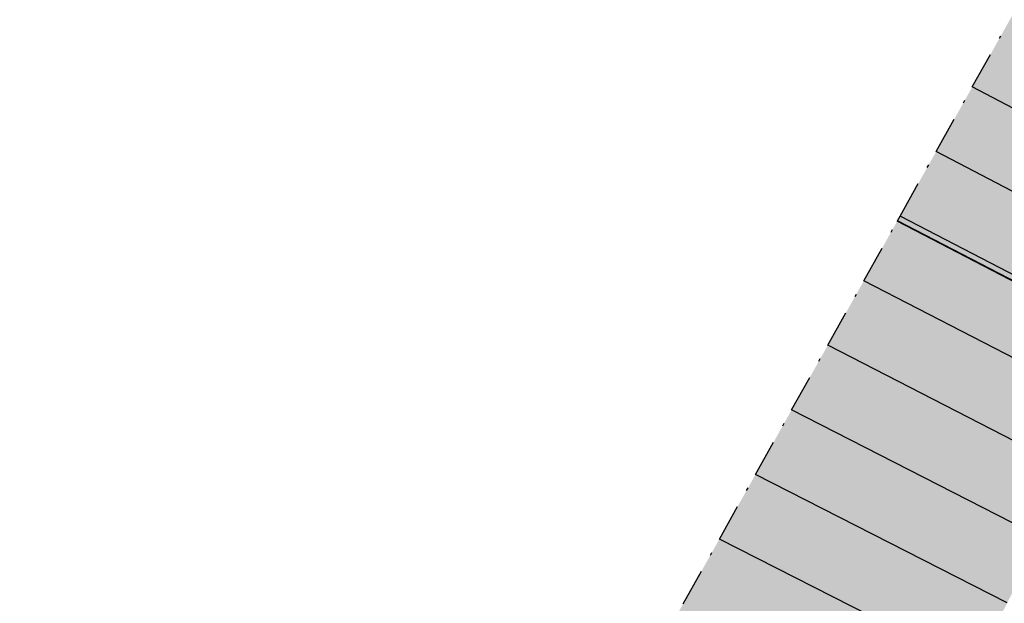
# Model space of a CAD drawing. Header units: metres. Extents: x 768989 to 770994, y 8991298 to 8992309.
# Tile 34 of 57: x 769440 to 769474, y 8992045 to 8992065. Entities that reach past the tile are written whole.
import ezdxf

# ---------------------------------------------------------------- set-up
doc = ezdxf.new("R2010")
doc.units = ezdxf.units.M
doc.header["$XCLIPFRAME"] = 2
doc.linetypes.add('DASHDOT', pattern=[25.4, 12.7, -6.35, 0, -6.35])
doc.layers.add('+SL-Corredor-Descolmatacion', color=30, linetype='DASHDOT')
doc.layers.add('__Ortofoto', color=7, linetype='Continuous')
picture_1 = doc.add_image_def('image1.ecw', size_in_pixel=(24806, 30931))

# ---------------------------------------------------------------- blocks, each defined once
blk = doc.blocks.new('*U112')
at = {"linetype": 'Continuous', "lineweight": -3, "true_color": 0xffffff}
for points in [[(769470.429, 8992058.063), (769470.434, 8992058.072), (769470.523, 8992058.231), (769471.756, 8992060.436), (769472.988, 8992062.641), (769474.221, 8992064.846), (769475.454, 8992067.051), (769476.686, 8992069.256), (769477.919, 8992071.46), (769479.151, 8992073.664), (769480.374, 8992075.852), (769481.595, 8992078.035), (769482.815, 8992080.217), (769484.035, 8992082.4), (769485.237, 8992084.592), (769485.555, 8992085.177), (769485.567, 8992085.198), (769485.571, 8992085.207), (769494.237, 8992080.578), (769494.232, 8992080.569), (769494.221, 8992080.547), (769493.907, 8992079.96), (769492.729, 8992077.755), (769491.551, 8992075.55), (769490.373, 8992073.345), (769489.194, 8992071.14), (769488.016, 8992068.933), (769486.836, 8992066.72), (769485.661, 8992064.504), (769484.489, 8992062.287), (769483.321, 8992060.067), (769482.157, 8992057.846), (769480.997, 8992055.622), (769479.84, 8992053.397), (769479.757, 8992053.237), (769479.752, 8992053.228), (769470.429, 8992058.063)], [(769390.599, 8991915.278), (769391.828, 8991917.474), (769393.056, 8991919.671), (769394.59, 8991922.415), (769396.204, 8991925.301), (769397.813, 8991928.18), (769399.412, 8991931.04), (769400.635, 8991933.228), (769401.858, 8991935.415), (769403.081, 8991937.603), (769404.304, 8991939.791), (769405.527, 8991941.978), (769406.75, 8991944.166), (769407.974, 8991946.353), (769409.197, 8991948.541), (769410.397, 8991950.687), (769411.576, 8991952.796), (769412.754, 8991954.904), (769413.932, 8991957.011), (769415.109, 8991959.116), (769416.285, 8991961.22), (769417.461, 8991963.324), (769418.637, 8991965.426), (769419.812, 8991967.528), (769420.987, 8991969.629), (769422.161, 8991971.73), (769423.336, 8991973.83), (769424.51, 8991975.931), (769425.684, 8991978.031), (769426.858, 8991980.13), (769428.032, 8991982.23), (769429.206, 8991984.33), (769430.38, 8991986.431), (769431.555, 8991988.531), (769432.729, 8991990.632), (769433.904, 8991992.734), (769435.08, 8991994.836), (769436.255, 8991996.94), (769437.432, 8991999.044), (769438.645, 8992001.214), (769439.866, 8992003.398), (769441.088, 8992005.583), (769442.309, 8992007.767), (769443.531, 8992009.952), (769444.752, 8992012.137), (769445.973, 8992014.321), (769447.195, 8992016.506), (769448.416, 8992018.69), (769449.637, 8992020.875), (769450.859, 8992023.06), (769452.08, 8992025.244), (769453.302, 8992027.429), (769454.523, 8992029.613), (769455.744, 8992031.798), (769456.966, 8992033.983), (769458.187, 8992036.167), (769459.419, 8992038.371), (769460.654, 8992040.579), (769461.888, 8992042.787), (769463.122, 8992044.994), (769464.356, 8992047.201), (769465.589, 8992049.407), (769466.823, 8992051.614), (769468.056, 8992053.82), (769469.29, 8992056.025), (769470.424, 8992058.055), (769470.429, 8992058.063), (769479.752, 8992053.228), (769479.747, 8992053.219), (769477.621, 8992051.721), (769476.47, 8992049.49), (769475.324, 8992047.257), (769474.181, 8992045.022), (769473.041, 8992042.786), (769471.906, 8992040.547), (769470.774, 8992038.307), (769469.646, 8992036.065), (769468.522, 8992033.821), (769467.402, 8992031.576), (769466.287, 8992029.338), (769465.173, 8992027.101), (769464.058, 8992024.863), (769462.943, 8992022.625), (769461.828, 8992020.388), (769460.713, 8992018.15), (769459.599, 8992015.912), (769458.484, 8992013.675), (769457.369, 8992011.437), (769456.254, 8992009.199), (769455.139, 8992006.962), (769454.025, 8992004.724), (769452.91, 8992002.486), (769451.795, 8992000.249), (769450.68, 8991998.011), (769449.565, 8991995.773), (769448.453, 8991993.54), (769447.344, 8991991.333), (769446.224, 8991989.132), (769445.093, 8991986.936), (769443.951, 8991984.746), (769442.798, 8991982.561), (769441.635, 8991980.383), (769440.46, 8991978.21), (769439.274, 8991976.043), (769438.078, 8991973.882), (769436.871, 8991971.727), (769435.653, 8991969.578), (769434.425, 8991967.435), (769433.185, 8991965.299), (769431.935, 8991963.169), (769430.675, 8991961.044), (769429.403, 8991958.927), (769428.122, 8991956.815), (769426.829, 8991954.71), (769425.527, 8991952.612), (769424.213, 8991950.52), (769422.89, 8991948.435), (769421.555, 8991946.356), (769420.211, 8991944.284), (769418.849, 8991942.206), (769417.478, 8991940.116), (769416.106, 8991938.026), (769414.734, 8991935.936), (769413.363, 8991933.846), (769411.991, 8991931.756), (769410.619, 8991929.666), (769409.248, 8991927.576), (769407.876, 8991925.485), (769406.401, 8991923.119), (769405.04, 8991920.672), (769403.803, 8991918.16), (769402.716, 8991915.655), (769401.756, 8991913.346), (769400.797, 8991911.038), (769390.599, 8991915.278)]]:
    blk.add_hatch(color=7, dxfattribs=at).paths.add_polyline_path(points, flags=0)
at = {"layer": '+SL-Corredor-Descolmatacion', "color": 30, "linetype": 'DASHDOT', "lineweight": -3, "ltscale": 0.1}
for p, q in [((769472.988, 8992062.641, 3.954), (769474.221, 8992064.846, 3.958)), ((769471.756, 8992060.436, 3.951), (769472.988, 8992062.641, 3.954)), ((769470.523, 8992058.231, 3.948), (769471.756, 8992060.436, 3.951)), ((769470.434, 8992058.072, 3.948), (769470.523, 8992058.231, 3.948)), ((769469.29, 8992056.025, 3.945), (769470.424, 8992058.055, 3.948)), ((769470.424, 8992058.055, 3.948), (769470.429, 8992058.063, 3.948)), ((769470.429, 8992058.063, 3.948), (769470.434, 8992058.072, 3.948)), ((769468.056, 8992053.82, 3.941), (769469.29, 8992056.025, 3.945)), ((769466.823, 8992051.614, 3.938), (769468.056, 8992053.82, 3.941)), ((769465.589, 8992049.407, 3.935), (769466.823, 8992051.614, 3.938)), ((769464.356, 8992047.201, 3.932), (769465.589, 8992049.407, 3.935)), ((769463.122, 8992044.994, 3.929), (769464.356, 8992047.201, 3.932))]:
    blk.add_line(p, q, dxfattribs=at)
at = {"color": 153, "linetype": 'Continuous', "lineweight": -3}
for p, q in [((769482.157, 8992057.846, 3.954), (769472.988, 8992062.641, 3.954)), ((769480.997, 8992055.622, 3.951), (769471.756, 8992060.436, 3.951)), ((769479.84, 8992053.397, 3.948), (769470.523, 8992058.231, 3.948)), ((769479.747, 8992053.219, 3.948), (769470.424, 8992058.055, 3.948)), ((769479.752, 8992053.228, 3.948), (769470.429, 8992058.063, 3.948)), ((769479.752, 8992053.228, 3.948), (769470.429, 8992058.063, 3.948)), ((769479.757, 8992053.237, 3.948), (769470.434, 8992058.072, 3.948)), ((769477.621, 8992051.721, 3.945), (769469.29, 8992056.025, 3.945)), ((769476.47, 8992049.49, 3.941), (769468.056, 8992053.82, 3.941)), ((769475.324, 8992047.257, 3.938), (769466.823, 8992051.614, 3.938)), ((769474.181, 8992045.022, 3.935), (769465.589, 8992049.407, 3.935)), ((769473.041, 8992042.786, 3.932), (769464.356, 8992047.201, 3.932))]:
    blk.add_line(p, q, dxfattribs=at)

msp = doc.modelspace()

# ---------------------------------------------------------------- block references
at = {"layer": '__Ortofoto', "color": 7, "linetype": 'Continuous', "lineweight": -3}
msp.add_blockref('*U112', (0, 0), dxfattribs=at)

# ---------------------------------------------------------------- pictures from other files: only their frames are drawn
at = {"layer": '__Ortofoto'}
image = msp.add_image(picture_1, insert=(768953.111, 8991450.629), size_in_units=(788.093, 982.685), dxfattribs=at)
image.set_boundary_path([(14907.494, 3902.78), (13192.595, 8192.59), (9164.97, 15223.01), (1123.99, 23397.36), (7213.21, 30797.77), (15925.164, 20444.27), (23177.06, 8354.5), (14907.494, 3902.78)])

doc.saveas('drawing.dxf')
